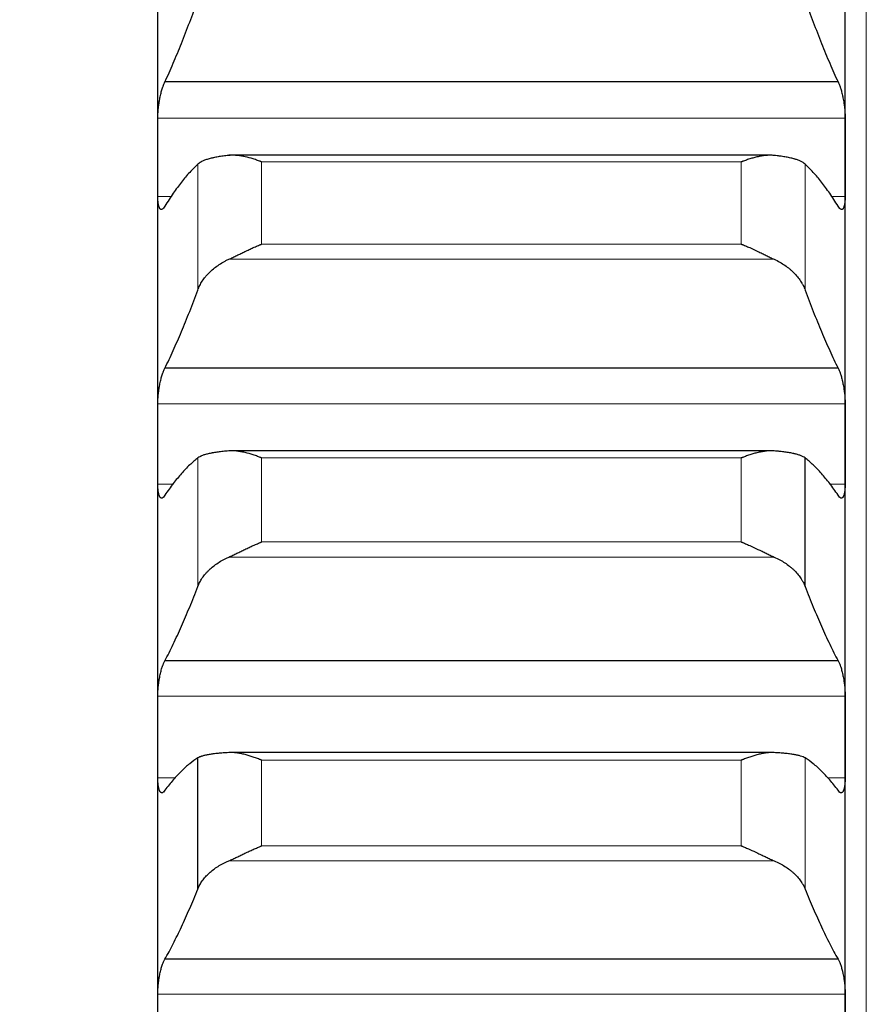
# Model space of a CAD drawing. Header units: inches. Extents: x 0 to 17820, y -10 to 12600.
# Tile 61 of 256: x 6443 to 6507, y 4596 to 4670. Entities that reach past the tile are written whole.
import ezdxf

# ---------------------------------------------------------------- set-up
doc = ezdxf.new("R2010")
doc.units = ezdxf.units.IN
doc.layers.add('1', color=7, linetype='Continuous', true_color=0xffffff)
doc.layers.add('254', color=7, linetype='Continuous', true_color=0xffffff)
doc.styles.add('latin_extended', font='simplex.shx')
doc.dimstyles.get("Standard").update_dxf_attribs({"dimtxt": 0.18, "dimasz": 0.18, "dimexe": 0.18, "dimexo": 0.0625, "dimgap": 0.09, "dimtad": 0, "dimtih": 1, "dimtoh": 1, "dimdec": 4, "dimzin": 0, "dimdsep": 46, "dimtxsty": 'Standard', "dimcen": 0.09, "dimadec": 0, "dimazin": 0, "dimtfac": 1, "dimtdec": 4, "dimtofl": 0, "dimtmove": 0, "dimatfit": 3, "dimfxl": 1, "dimtolj": 1, "dimtzin": 0, "dimarcsym": 0})

# ---------------------------------------------------------------- blocks, each defined once
blk = doc.blocks.new('_U11')
at = {"layer": '254', "color": 3, "linetype": 'Continuous', "lineweight": 13, "transparency": 16777216}
for p, q in [((1736.076, 5351.265), (961.577, 5351.265)), ((991.577, 4450.566), (991.577, 5246.265)), ((6476.743, 4345.566), (961.577, 4345.566))]:
    blk.add_line(p, q, dxfattribs=at)
at = {"layer": '254', "color": 3, "transparency": 16777216}
for points in [[(1009.077, 5246.265), (974.077, 5246.265), (991.577, 5351.265)], [(974.077, 4450.566), (1009.077, 4450.566), (991.577, 4345.566)]]:
    blk.add_solid(points, dxfattribs=at)
at = {"layer": 'Defpoints', "color": 0, "transparency": 16777216}
for p in [(991.577, 5351.265), (1766.076, 5351.265), (6506.743, 4345.566)]:
    blk.add_point(p, dxfattribs=at)
at = {"layer": '254', "color": 2, "lineweight": 13, "transparency": 16777216, "insert": (834.077, 4696.571), "char_height": 105, "attachment_point": 1, "rotation": 90, "style": 'latin_extended'}
blk.add_mtext('\\A1;\\C2;1006', dxfattribs=at)

msp = doc.modelspace()

# ---------------------------------------------------------------- linework, layer by layer
at = {"layer": '1', "color": 110, "linetype": 'Continuous', "lineweight": 13}
for p, q in [((6506.743, 4960.566), (6506.743, 4345.566)), ((6505.141, 4662.611), (6453.146, 4662.611)), ((6456.17, 4649.608), (6456.17, 4659.129)), ((6497.288, 4659.294), (6460.999, 4659.294)), ((6460.999, 4653.077), (6460.999, 4659.294)), ((6497.288, 4653.077), (6497.288, 4659.294)), ((6502.117, 4649.608), (6502.117, 4659.129)), ((6454.183, 4656.681), (6453.146, 4656.681)), ((6505.141, 4656.681), (6504.105, 4656.681)), ((6497.288, 4653.077), (6460.999, 4653.077)), ((6499.775, 4651.932), (6458.512, 4651.932)), ((6505.141, 4640.993), (6453.146, 4640.993)), ((6456.17, 4627.184), (6456.17, 4636.91)), ((6497.288, 4636.908), (6460.999, 4636.908)), ((6460.999, 4630.557), (6460.999, 4636.908)), ((6497.288, 4630.557), (6497.288, 4636.908)), ((6454.32, 4634.929), (6453.146, 4634.929)), ((6505.141, 4634.929), (6503.968, 4634.929)), ((6497.288, 4630.557), (6460.999, 4630.557)), ((6499.775, 4629.418), (6458.512, 4629.418)), ((6505.141, 4618.901), (6453.146, 4618.901)), ((6497.288, 4614.055), (6460.999, 4614.055)), ((6460.999, 4607.58), (6460.999, 4614.055)), ((6497.288, 4607.58), (6497.288, 4614.055)), ((6502.117, 4604.308), (6502.117, 4614.225)), ((6454.491, 4612.713), (6453.146, 4612.713)), ((6505.141, 4612.713), (6503.798, 4612.713)), ((6497.288, 4607.58), (6460.999, 4607.58)), ((6499.775, 4606.449), (6458.512, 4606.449)), ((6505.141, 4596.372), (6453.146, 4596.372))]:
    msp.add_line(p, q, dxfattribs=at)
at = {"layer": '1', "color": 2, "linetype": 'Continuous', "lineweight": 25}
for p, q in [((6453.143, 4659.646), (6453.143, 4680.829)), ((6505.143, 4659.646), (6505.143, 4680.829)), ((6504.606, 4665.339), (6453.681, 4665.339)), ((6453.143, 4637.961), (6453.143, 4659.646)), ((6499.454, 4659.801), (6458.512, 4659.801)), ((6505.143, 4637.961), (6505.143, 4659.646)), ((6504.606, 4643.691), (6453.681, 4643.691)), ((6453.143, 4615.807), (6453.143, 4637.961)), ((6505.143, 4615.807), (6505.143, 4637.961)), ((6499.53, 4637.45), (6458.512, 4637.45)), ((6502.117, 4627.184), (6502.117, 4636.91)), ((6504.606, 4621.565), (6453.681, 4621.565)), ((6453.143, 4593.221), (6453.143, 4615.807)), ((6505.143, 4593.221), (6505.143, 4615.807)), ((6456.17, 4604.308), (6456.17, 4614.225)), ((6499.775, 4614.633), (6458.512, 4614.633)), ((6504.606, 4598.997), (6453.681, 4598.997))]:
    msp.add_line(p, q, dxfattribs=at)
for points in [[(6453.681, 4665.339), (6453.892, 4665.795), (6454.312, 4666.739), (6454.937, 4668.245), (6455.556, 4669.842), (6455.966, 4670.968), (6456.17, 4671.546)], [(6502.117, 4671.546), (6502.321, 4670.968), (6502.731, 4669.842), (6503.35, 4668.245), (6503.975, 4666.739), (6504.395, 4665.795), (6504.606, 4665.339)], [(6453.143, 4659.646), (6453.143, 4660.634), (6453.144, 4661.623), (6453.146, 4662.611)], [(6505.141, 4662.611), (6505.143, 4661.623), (6505.143, 4660.634), (6505.143, 4659.646)], [(6453.146, 4656.681), (6453.144, 4657.67), (6453.143, 4658.658), (6453.143, 4659.646)], [(6505.143, 4659.646), (6505.143, 4658.658), (6505.143, 4657.67), (6505.141, 4656.681)], [(6456.17, 4659.129), (6455.966, 4658.94), (6455.556, 4658.524), (6454.937, 4657.788), (6454.312, 4656.939), (6453.892, 4656.298), (6453.681, 4655.959)], [(6504.606, 4655.959), (6504.395, 4656.298), (6503.975, 4656.939), (6503.35, 4657.788), (6502.731, 4658.524), (6502.321, 4658.94), (6502.117, 4659.129)], [(6453.681, 4643.691), (6453.892, 4644.121), (6454.312, 4645.013), (6454.937, 4646.445), (6455.556, 4647.972), (6455.966, 4649.052), (6456.17, 4649.608)], [(6502.117, 4649.608), (6502.321, 4649.052), (6502.731, 4647.972), (6503.35, 4646.445), (6503.975, 4645.013), (6504.395, 4644.121), (6504.606, 4643.691)], [(6453.143, 4637.961), (6453.143, 4638.971), (6453.144, 4639.982), (6453.146, 4640.993)], [(6505.141, 4640.993), (6505.143, 4639.982), (6505.143, 4638.971), (6505.143, 4637.961)], [(6453.146, 4634.929), (6453.144, 4635.939), (6453.143, 4636.95), (6453.143, 4637.961)], [(6505.143, 4637.961), (6505.143, 4636.95), (6505.143, 4635.939), (6505.141, 4634.929)], [(6456.17, 4636.91), (6455.966, 4636.752), (6455.556, 4636.397), (6454.937, 4635.751), (6454.312, 4634.991), (6453.892, 4634.408), (6453.681, 4634.098)], [(6504.606, 4634.098), (6504.395, 4634.408), (6503.975, 4634.991), (6503.35, 4635.751), (6502.731, 4636.397), (6502.321, 4636.752), (6502.117, 4636.91)], [(6453.681, 4621.565), (6453.892, 4621.968), (6454.312, 4622.808), (6454.937, 4624.164), (6455.556, 4625.617), (6455.966, 4626.65), (6456.17, 4627.184)], [(6502.117, 4627.184), (6502.321, 4626.65), (6502.731, 4625.617), (6503.35, 4624.164), (6503.975, 4622.808), (6504.395, 4621.968), (6504.606, 4621.565)], [(6453.143, 4615.807), (6453.143, 4616.839), (6453.144, 4617.87), (6453.146, 4618.901)], [(6505.141, 4618.901), (6505.143, 4617.87), (6505.143, 4616.839), (6505.143, 4615.807)], [(6453.146, 4612.713), (6453.144, 4613.744), (6453.143, 4614.776), (6453.143, 4615.807)], [(6505.143, 4615.807), (6505.143, 4614.776), (6505.143, 4613.744), (6505.141, 4612.713)], [(6456.17, 4614.225), (6455.966, 4614.098), (6455.556, 4613.805), (6454.937, 4613.25), (6454.312, 4612.58), (6453.892, 4612.056), (6453.681, 4611.775)], [(6504.606, 4611.775), (6504.395, 4612.056), (6503.975, 4612.58), (6503.35, 4613.25), (6502.731, 4613.805), (6502.321, 4614.098), (6502.117, 4614.225)], [(6453.681, 4598.997), (6453.892, 4599.373), (6454.312, 4600.158), (6454.937, 4601.436), (6455.556, 4602.814), (6455.966, 4603.799), (6456.17, 4604.308)], [(6502.117, 4604.308), (6502.321, 4603.799), (6502.731, 4602.814), (6503.35, 4601.436), (6503.975, 4600.158), (6504.395, 4599.373), (6504.606, 4598.997)], [(6453.143, 4593.221), (6453.143, 4594.271), (6453.144, 4595.322), (6453.146, 4596.372)], [(6505.141, 4596.372), (6505.143, 4595.322), (6505.143, 4594.271), (6505.143, 4593.221)]]:
    msp.add_open_spline(points, degree=3, dxfattribs=at)
for points, knots in [([(6453.146, 4662.611), (6453.146, 4662.669), (6453.148, 4662.786), (6453.156, 4662.97), (6453.165, 4663.096), (6453.173, 4663.193), (6453.176, 4663.226), (6453.182, 4663.291), (6453.185, 4663.324), (6453.203, 4663.487), (6453.22, 4663.617), (6453.244, 4663.781), (6453.25, 4663.814), (6453.258, 4663.863), (6453.26, 4663.879), (6453.266, 4663.912), (6453.28, 4663.993), (6453.306, 4664.136), (6453.332, 4664.259), (6453.359, 4664.38), (6453.373, 4664.44), (6453.417, 4664.616), (6453.448, 4664.725), (6453.495, 4664.878), (6453.512, 4664.928), (6453.536, 4664.999), (6453.545, 4665.022), (6453.562, 4665.067), (6453.57, 4665.089), (6453.612, 4665.197), (6453.646, 4665.273), (6453.681, 4665.339)], [0, 0, 0, 0, 0.0625, 0.125, 0.1875, 0.1875, 0.21875, 0.21875, 0.25, 0.25, 0.375, 0.375, 0.40625, 0.40625, 0.421875, 0.421875, 0.4375, 0.5, 0.5625, 0.5625, 0.625, 0.625, 0.75, 0.75, 0.8125, 0.8125, 0.84375, 0.84375, 0.875, 0.875, 1, 1, 1, 1]), ([(6504.606, 4665.339), (6504.64, 4665.273), (6504.675, 4665.197), (6504.725, 4665.069), (6504.741, 4665.024), (6504.766, 4664.954), (6504.774, 4664.929), (6504.791, 4664.88), (6504.799, 4664.854), (6504.839, 4664.726), (6504.869, 4664.616), (6504.913, 4664.443), (6504.927, 4664.384), (6504.947, 4664.292), (6504.954, 4664.261), (6504.967, 4664.199), (6504.973, 4664.168), (6505.005, 4664.011), (6505.027, 4663.883), (6505.052, 4663.719), (6505.057, 4663.687), (6505.066, 4663.621), (6505.07, 4663.587), (6505.083, 4663.488), (6505.091, 4663.423), (6505.112, 4663.228), (6505.122, 4663.1), (6505.131, 4662.942), (6505.133, 4662.911), (6505.136, 4662.849), (6505.137, 4662.819), (6505.14, 4662.728), (6505.141, 4662.669), (6505.141, 4662.611)], [0, 0, 0, 0, 0.125, 0.125, 0.1875, 0.1875, 0.21875, 0.21875, 0.25, 0.25, 0.375, 0.375, 0.4375, 0.4375, 0.46875, 0.46875, 0.5, 0.5, 0.625, 0.625, 0.65625, 0.65625, 0.6875, 0.6875, 0.75, 0.75, 0.875, 0.875, 0.90625, 0.90625, 0.9375, 0.9375, 1, 1, 1, 1]), ([(6458.512, 4659.786), (6458.366, 4659.771), (6458.226, 4659.754), (6457.957, 4659.718), (6457.7, 4659.679), (6457.463, 4659.633), (6457.323, 4659.603), (6457.295, 4659.597), (6457.24, 4659.584), (6457.213, 4659.578), (6457.133, 4659.558), (6457.081, 4659.545), (6456.931, 4659.503), (6456.839, 4659.475), (6456.667, 4659.414), (6456.588, 4659.382), (6456.48, 4659.332), (6456.445, 4659.315), (6456.397, 4659.289), (6456.381, 4659.28), (6456.35, 4659.262), (6456.335, 4659.253), (6456.263, 4659.207), (6456.212, 4659.169), (6456.17, 4659.129)], [0, 0, 0, 0, 0.125, 0.125, 0.25, 0.375, 0.375, 0.40625, 0.40625, 0.4375, 0.4375, 0.5, 0.5, 0.625, 0.625, 0.75, 0.75, 0.8125, 0.8125, 0.84375, 0.84375, 0.875, 0.875, 1, 1, 1, 1]), ([(6460.999, 4659.294), (6460.996, 4659.295), (6460.993, 4659.297), (6460.986, 4659.299), (6460.983, 4659.3), (6460.973, 4659.304), (6460.953, 4659.312), (6460.907, 4659.33), (6460.814, 4659.365), (6460.629, 4659.432), (6460.472, 4659.485), (6460.158, 4659.585), (6459.95, 4659.642), (6459.639, 4659.711), (6459.535, 4659.731), (6459.38, 4659.756), (6459.328, 4659.763), (6459.224, 4659.776), (6459.172, 4659.782), (6459.018, 4659.795), (6458.915, 4659.8), (6458.712, 4659.801), (6458.612, 4659.796), (6458.512, 4659.786)], [0, 0, 0, 0, 0.003906, 0.003906, 0.007813, 0.007813, 0.015625, 0.03125, 0.0625, 0.125, 0.25, 0.25, 0.5, 0.5, 0.625, 0.625, 0.6875, 0.6875, 0.75, 0.75, 0.875, 0.875, 1, 1, 1, 1]), ([(6499.775, 4659.786), (6499.675, 4659.796), (6499.575, 4659.801), (6499.374, 4659.801), (6499.273, 4659.796), (6499.069, 4659.778), (6498.966, 4659.765), (6498.76, 4659.732), (6498.655, 4659.712), (6498.446, 4659.666), (6498.341, 4659.64), (6498.131, 4659.583), (6498.026, 4659.552), (6497.816, 4659.485), (6497.71, 4659.45), (6497.552, 4659.394), (6497.473, 4659.365), (6497.38, 4659.33), (6497.334, 4659.312), (6497.314, 4659.304), (6497.301, 4659.299), (6497.294, 4659.297), (6497.288, 4659.294)], [0, 0, 0, 0, 0.125, 0.125, 0.25, 0.25, 0.375, 0.375, 0.5, 0.5, 0.625, 0.625, 0.75, 0.75, 0.875, 0.875, 0.9375, 0.96875, 0.984375, 0.992188, 0.992188, 1, 1, 1, 1]), ([(6502.117, 4659.129), (6502.075, 4659.169), (6502.025, 4659.207), (6501.91, 4659.279), (6501.781, 4659.349), (6501.623, 4659.413), (6501.494, 4659.459), (6501.449, 4659.474), (6501.379, 4659.495), (6501.355, 4659.503), (6501.306, 4659.517), (6501.282, 4659.524), (6501.157, 4659.558), (6500.945, 4659.61), (6500.71, 4659.655), (6500.463, 4659.697), (6500.334, 4659.717), (6500.164, 4659.74), (6500.13, 4659.745), (6500.06, 4659.753), (6499.956, 4659.766), (6499.848, 4659.778), (6499.775, 4659.786)], [0, 0, 0, 0, 0.125, 0.125, 0.25, 0.375, 0.375, 0.4375, 0.4375, 0.46875, 0.46875, 0.5, 0.5, 0.625, 0.75, 0.75, 0.875, 0.875, 0.90625, 0.90625, 0.9375, 1, 1, 1, 1]), ([(6453.681, 4655.959), (6453.646, 4655.895), (6453.612, 4655.842), (6453.562, 4655.78), (6453.545, 4655.762), (6453.521, 4655.74), (6453.513, 4655.733), (6453.496, 4655.721), (6453.488, 4655.716), (6453.448, 4655.694), (6453.418, 4655.689), (6453.374, 4655.7), (6453.36, 4655.706), (6453.34, 4655.721), (6453.333, 4655.727), (6453.32, 4655.74), (6453.313, 4655.747), (6453.282, 4655.788), (6453.26, 4655.832), (6453.235, 4655.902), (6453.23, 4655.917), (6453.221, 4655.948), (6453.217, 4655.965), (6453.204, 4656.016), (6453.196, 4656.053), (6453.175, 4656.171), (6453.165, 4656.26), (6453.155, 4656.384), (6453.154, 4656.409), (6453.151, 4656.461), (6453.15, 4656.487), (6453.147, 4656.568), (6453.146, 4656.624), (6453.146, 4656.681)], [0, 0, 0, 0, 0.125, 0.125, 0.1875, 0.1875, 0.21875, 0.21875, 0.25, 0.25, 0.375, 0.375, 0.4375, 0.4375, 0.46875, 0.46875, 0.5, 0.5, 0.625, 0.625, 0.65625, 0.65625, 0.6875, 0.6875, 0.75, 0.75, 0.875, 0.875, 0.90625, 0.90625, 0.9375, 0.9375, 1, 1, 1, 1]), ([(6505.141, 4656.681), (6505.141, 4656.624), (6505.139, 4656.513), (6505.131, 4656.359), (6505.122, 4656.265), (6505.114, 4656.198), (6505.111, 4656.176), (6505.105, 4656.134), (6505.101, 4656.113), (6505.084, 4656.014), (6505.067, 4655.946), (6505.042, 4655.876), (6505.037, 4655.862), (6505.029, 4655.843), (6505.027, 4655.837), (6505.021, 4655.825), (6505.007, 4655.796), (6504.98, 4655.753), (6504.955, 4655.727), (6504.928, 4655.707), (6504.913, 4655.7), (6504.87, 4655.689), (6504.839, 4655.694), (6504.791, 4655.72), (6504.775, 4655.732), (6504.75, 4655.754), (6504.742, 4655.762), (6504.725, 4655.78), (6504.717, 4655.79), (6504.675, 4655.842), (6504.64, 4655.895), (6504.606, 4655.959)], [0, 0, 0, 0, 0.0625, 0.125, 0.1875, 0.1875, 0.21875, 0.21875, 0.25, 0.25, 0.375, 0.375, 0.40625, 0.40625, 0.421875, 0.421875, 0.4375, 0.5, 0.5625, 0.5625, 0.625, 0.625, 0.75, 0.75, 0.8125, 0.8125, 0.84375, 0.84375, 0.875, 0.875, 1, 1, 1, 1]), ([(6458.512, 4651.932), (6458.612, 4651.977), (6458.712, 4652.025), (6458.913, 4652.121), (6459.014, 4652.17), (6459.218, 4652.269), (6459.321, 4652.319), (6459.527, 4652.42), (6459.632, 4652.47), (6459.841, 4652.57), (6459.946, 4652.62), (6460.156, 4652.717), (6460.261, 4652.765), (6460.471, 4652.858), (6460.576, 4652.904), (6460.735, 4652.97), (6460.814, 4653.003), (6460.907, 4653.04), (6460.953, 4653.059), (6460.973, 4653.066), (6460.986, 4653.072), (6460.993, 4653.074), (6460.999, 4653.077)], [0, 0, 0, 0, 0.125, 0.125, 0.25, 0.25, 0.375, 0.375, 0.5, 0.5, 0.625, 0.625, 0.75, 0.75, 0.875, 0.875, 0.9375, 0.96875, 0.984375, 0.992188, 0.992188, 1, 1, 1, 1]), ([(6497.288, 4653.077), (6497.291, 4653.076), (6497.294, 4653.074), (6497.301, 4653.072), (6497.304, 4653.07), (6497.314, 4653.066), (6497.334, 4653.059), (6497.38, 4653.04), (6497.473, 4653.003), (6497.552, 4652.97), (6497.71, 4652.904), (6497.815, 4652.858), (6498.129, 4652.719), (6498.337, 4652.622), (6498.648, 4652.474), (6498.752, 4652.424), (6498.907, 4652.348), (6498.959, 4652.323), (6499.063, 4652.272), (6499.114, 4652.247), (6499.269, 4652.172), (6499.372, 4652.122), (6499.575, 4652.025), (6499.675, 4651.977), (6499.775, 4651.932)], [0, 0, 0, 0, 0.003906, 0.003906, 0.007813, 0.007813, 0.015625, 0.03125, 0.0625, 0.125, 0.125, 0.25, 0.25, 0.5, 0.5, 0.625, 0.625, 0.6875, 0.6875, 0.75, 0.75, 0.875, 0.875, 1, 1, 1, 1]), ([(6456.17, 4649.608), (6456.212, 4649.724), (6456.262, 4649.839), (6456.377, 4650.064), (6456.506, 4650.287), (6456.664, 4650.502), (6456.793, 4650.66), (6456.838, 4650.712), (6456.908, 4650.79), (6456.932, 4650.816), (6456.981, 4650.867), (6457.005, 4650.892), (6457.13, 4651.017), (6457.341, 4651.21), (6457.577, 4651.388), (6457.824, 4651.558), (6457.953, 4651.639), (6458.123, 4651.735), (6458.157, 4651.754), (6458.227, 4651.792), (6458.331, 4651.847), (6458.439, 4651.899), (6458.512, 4651.932)], [0, 0, 0, 0, 0.125, 0.125, 0.25, 0.375, 0.375, 0.4375, 0.4375, 0.46875, 0.46875, 0.5, 0.5, 0.625, 0.75, 0.75, 0.875, 0.875, 0.90625, 0.90625, 0.9375, 1, 1, 1, 1]), ([(6499.775, 4651.932), (6499.921, 4651.865), (6500.061, 4651.794), (6500.33, 4651.642), (6500.587, 4651.481), (6500.823, 4651.303), (6500.964, 4651.186), (6500.992, 4651.162), (6501.047, 4651.115), (6501.074, 4651.09), (6501.154, 4651.017), (6501.206, 4650.968), (6501.356, 4650.818), (6501.448, 4650.716), (6501.62, 4650.506), (6501.699, 4650.398), (6501.807, 4650.234), (6501.841, 4650.179), (6501.89, 4650.095), (6501.906, 4650.067), (6501.937, 4650.01), (6501.952, 4649.982), (6502.024, 4649.839), (6502.075, 4649.724), (6502.117, 4649.608)], [0, 0, 0, 0, 0.125, 0.125, 0.25, 0.375, 0.375, 0.40625, 0.40625, 0.4375, 0.4375, 0.5, 0.5, 0.625, 0.625, 0.75, 0.75, 0.8125, 0.8125, 0.84375, 0.84375, 0.875, 0.875, 1, 1, 1, 1]), ([(6453.146, 4640.993), (6453.146, 4641.052), (6453.148, 4641.172), (6453.156, 4641.358), (6453.165, 4641.486), (6453.173, 4641.584), (6453.176, 4641.616), (6453.182, 4641.682), (6453.185, 4641.715), (6453.203, 4641.879), (6453.22, 4642.01), (6453.244, 4642.172), (6453.25, 4642.205), (6453.258, 4642.254), (6453.26, 4642.27), (6453.266, 4642.302), (6453.28, 4642.383), (6453.306, 4642.525), (6453.332, 4642.646), (6453.359, 4642.766), (6453.373, 4642.824), (6453.417, 4642.996), (6453.448, 4643.103), (6453.495, 4643.252), (6453.512, 4643.299), (6453.536, 4643.367), (6453.545, 4643.39), (6453.562, 4643.433), (6453.57, 4643.454), (6453.612, 4643.557), (6453.646, 4643.629), (6453.681, 4643.691)], [0, 0, 0, 0, 0.0625, 0.125, 0.1875, 0.1875, 0.21875, 0.21875, 0.25, 0.25, 0.375, 0.375, 0.40625, 0.40625, 0.421875, 0.421875, 0.4375, 0.5, 0.5625, 0.5625, 0.625, 0.625, 0.75, 0.75, 0.8125, 0.8125, 0.84375, 0.84375, 0.875, 0.875, 1, 1, 1, 1]), ([(6504.606, 4643.691), (6504.64, 4643.629), (6504.675, 4643.557), (6504.725, 4643.435), (6504.741, 4643.392), (6504.766, 4643.324), (6504.774, 4643.301), (6504.791, 4643.253), (6504.799, 4643.228), (6504.839, 4643.104), (6504.869, 4642.997), (6504.913, 4642.827), (6504.927, 4642.769), (6504.947, 4642.679), (6504.954, 4642.648), (6504.967, 4642.587), (6504.973, 4642.556), (6505.005, 4642.401), (6505.027, 4642.274), (6505.052, 4642.111), (6505.057, 4642.078), (6505.066, 4642.013), (6505.07, 4641.979), (6505.083, 4641.88), (6505.091, 4641.815), (6505.112, 4641.619), (6505.122, 4641.49), (6505.131, 4641.33), (6505.133, 4641.298), (6505.136, 4641.236), (6505.137, 4641.204), (6505.14, 4641.112), (6505.141, 4641.052), (6505.141, 4640.993)], [0, 0, 0, 0, 0.125, 0.125, 0.1875, 0.1875, 0.21875, 0.21875, 0.25, 0.25, 0.375, 0.375, 0.4375, 0.4375, 0.46875, 0.46875, 0.5, 0.5, 0.625, 0.625, 0.65625, 0.65625, 0.6875, 0.6875, 0.75, 0.75, 0.875, 0.875, 0.90625, 0.90625, 0.9375, 0.9375, 1, 1, 1, 1]), ([(6458.512, 4637.441), (6458.366, 4637.429), (6458.226, 4637.417), (6457.957, 4637.388), (6457.7, 4637.358), (6457.463, 4637.322), (6457.323, 4637.298), (6457.295, 4637.293), (6457.24, 4637.283), (6457.213, 4637.278), (6457.133, 4637.262), (6457.081, 4637.251), (6456.931, 4637.218), (6456.839, 4637.195), (6456.667, 4637.146), (6456.588, 4637.12), (6456.48, 4637.078), (6456.445, 4637.064), (6456.397, 4637.043), (6456.381, 4637.035), (6456.35, 4637.021), (6456.335, 4637.013), (6456.263, 4636.975), (6456.212, 4636.943), (6456.17, 4636.91)], [0, 0, 0, 0, 0.125, 0.125, 0.25, 0.375, 0.375, 0.40625, 0.40625, 0.4375, 0.4375, 0.5, 0.5, 0.625, 0.625, 0.75, 0.75, 0.8125, 0.8125, 0.84375, 0.84375, 0.875, 0.875, 1, 1, 1, 1]), ([(6460.999, 4636.908), (6460.996, 4636.909), (6460.993, 4636.911), (6460.986, 4636.913), (6460.983, 4636.914), (6460.973, 4636.918), (6460.953, 4636.926), (6460.907, 4636.945), (6460.814, 4636.98), (6460.629, 4637.05), (6460.472, 4637.105), (6460.158, 4637.208), (6459.95, 4637.268), (6459.639, 4637.342), (6459.535, 4637.364), (6459.38, 4637.392), (6459.328, 4637.4), (6459.224, 4637.416), (6459.172, 4637.422), (6459.018, 4637.439), (6458.915, 4637.446), (6458.712, 4637.451), (6458.612, 4637.449), (6458.512, 4637.441)], [0, 0, 0, 0, 0.003906, 0.003906, 0.007813, 0.007813, 0.015625, 0.03125, 0.0625, 0.125, 0.25, 0.25, 0.5, 0.5, 0.625, 0.625, 0.6875, 0.6875, 0.75, 0.75, 0.875, 0.875, 1, 1, 1, 1]), ([(6499.775, 4637.441), (6499.675, 4637.449), (6499.575, 4637.451), (6499.374, 4637.447), (6499.273, 4637.439), (6499.069, 4637.417), (6498.966, 4637.402), (6498.76, 4637.366), (6498.655, 4637.344), (6498.446, 4637.294), (6498.341, 4637.267), (6498.131, 4637.207), (6498.026, 4637.174), (6497.816, 4637.105), (6497.71, 4637.068), (6497.552, 4637.01), (6497.473, 4636.98), (6497.38, 4636.944), (6497.334, 4636.926), (6497.314, 4636.918), (6497.301, 4636.913), (6497.294, 4636.911), (6497.288, 4636.908)], [0, 0, 0, 0, 0.125, 0.125, 0.25, 0.25, 0.375, 0.375, 0.5, 0.5, 0.625, 0.625, 0.75, 0.75, 0.875, 0.875, 0.9375, 0.96875, 0.984375, 0.992187, 0.992187, 1, 1, 1, 1]), ([(6502.117, 4636.91), (6502.075, 4636.943), (6502.025, 4636.975), (6501.91, 4637.035), (6501.781, 4637.092), (6501.623, 4637.145), (6501.494, 4637.182), (6501.449, 4637.194), (6501.379, 4637.212), (6501.355, 4637.217), (6501.306, 4637.229), (6501.282, 4637.235), (6501.157, 4637.262), (6500.945, 4637.303), (6500.71, 4637.339), (6500.463, 4637.372), (6500.334, 4637.388), (6500.164, 4637.406), (6500.13, 4637.409), (6500.06, 4637.416), (6499.956, 4637.426), (6499.848, 4637.435), (6499.775, 4637.441)], [0, 0, 0, 0, 0.125, 0.125, 0.25, 0.375, 0.375, 0.4375, 0.4375, 0.46875, 0.46875, 0.5, 0.5, 0.625, 0.75, 0.75, 0.875, 0.875, 0.90625, 0.90625, 0.9375, 1, 1, 1, 1]), ([(6453.681, 4634.098), (6453.646, 4634.038), (6453.612, 4633.99), (6453.562, 4633.936), (6453.545, 4633.92), (6453.521, 4633.902), (6453.513, 4633.896), (6453.496, 4633.887), (6453.488, 4633.883), (6453.448, 4633.867), (6453.418, 4633.867), (6453.374, 4633.886), (6453.36, 4633.895), (6453.34, 4633.914), (6453.333, 4633.921), (6453.32, 4633.936), (6453.313, 4633.945), (6453.282, 4633.992), (6453.26, 4634.041), (6453.235, 4634.117), (6453.23, 4634.133), (6453.221, 4634.167), (6453.217, 4634.184), (6453.204, 4634.239), (6453.196, 4634.278), (6453.175, 4634.402), (6453.165, 4634.494), (6453.155, 4634.623), (6453.154, 4634.649), (6453.151, 4634.703), (6453.15, 4634.73), (6453.147, 4634.813), (6453.146, 4634.87), (6453.146, 4634.929)], [0, 0, 0, 0, 0.125, 0.125, 0.1875, 0.1875, 0.21875, 0.21875, 0.25, 0.25, 0.375, 0.375, 0.4375, 0.4375, 0.46875, 0.46875, 0.5, 0.5, 0.625, 0.625, 0.65625, 0.65625, 0.6875, 0.6875, 0.75, 0.75, 0.875, 0.875, 0.90625, 0.90625, 0.9375, 0.9375, 1, 1, 1, 1]), ([(6505.141, 4634.929), (6505.141, 4634.87), (6505.139, 4634.756), (6505.131, 4634.598), (6505.122, 4634.5), (6505.114, 4634.43), (6505.111, 4634.407), (6505.105, 4634.362), (6505.101, 4634.341), (6505.084, 4634.237), (6505.067, 4634.165), (6505.042, 4634.088), (6505.037, 4634.073), (6505.029, 4634.052), (6505.027, 4634.046), (6505.021, 4634.032), (6505.007, 4634), (6504.98, 4633.952), (6504.955, 4633.921), (6504.928, 4633.896), (6504.913, 4633.886), (6504.87, 4633.867), (6504.839, 4633.867), (6504.791, 4633.886), (6504.775, 4633.895), (6504.75, 4633.914), (6504.742, 4633.92), (6504.725, 4633.936), (6504.717, 4633.944), (6504.675, 4633.99), (6504.64, 4634.038), (6504.606, 4634.098)], [0, 0, 0, 0, 0.0625, 0.125, 0.1875, 0.1875, 0.21875, 0.21875, 0.25, 0.25, 0.375, 0.375, 0.40625, 0.40625, 0.421875, 0.421875, 0.4375, 0.5, 0.5625, 0.5625, 0.625, 0.625, 0.75, 0.75, 0.8125, 0.8125, 0.84375, 0.84375, 0.875, 0.875, 1, 1, 1, 1]), ([(6458.512, 4629.418), (6458.612, 4629.461), (6458.712, 4629.507), (6458.913, 4629.601), (6459.014, 4629.649), (6459.218, 4629.747), (6459.321, 4629.796), (6459.527, 4629.896), (6459.632, 4629.946), (6459.841, 4630.045), (6459.946, 4630.095), (6460.156, 4630.192), (6460.261, 4630.24), (6460.471, 4630.334), (6460.576, 4630.38), (6460.735, 4630.448), (6460.814, 4630.481), (6460.907, 4630.519), (6460.953, 4630.538), (6460.973, 4630.546), (6460.986, 4630.551), (6460.993, 4630.554), (6460.999, 4630.557)], [0, 0, 0, 0, 0.125, 0.125, 0.25, 0.25, 0.375, 0.375, 0.5, 0.5, 0.625, 0.625, 0.75, 0.75, 0.875, 0.875, 0.9375, 0.96875, 0.984375, 0.992187, 0.992187, 1, 1, 1, 1]), ([(6497.288, 4630.557), (6497.291, 4630.555), (6497.294, 4630.554), (6497.301, 4630.551), (6497.304, 4630.55), (6497.314, 4630.546), (6497.334, 4630.538), (6497.38, 4630.519), (6497.473, 4630.481), (6497.552, 4630.448), (6497.71, 4630.38), (6497.815, 4630.335), (6498.129, 4630.194), (6498.337, 4630.097), (6498.648, 4629.949), (6498.752, 4629.899), (6498.907, 4629.825), (6498.959, 4629.8), (6499.063, 4629.75), (6499.114, 4629.725), (6499.269, 4629.651), (6499.372, 4629.602), (6499.575, 4629.508), (6499.675, 4629.462), (6499.775, 4629.418)], [0, 0, 0, 0, 0.003906, 0.003906, 0.007813, 0.007813, 0.015625, 0.03125, 0.0625, 0.125, 0.125, 0.25, 0.25, 0.5, 0.5, 0.625, 0.625, 0.6875, 0.6875, 0.75, 0.75, 0.875, 0.875, 1, 1, 1, 1]), ([(6456.17, 4627.184), (6456.212, 4627.295), (6456.262, 4627.405), (6456.377, 4627.621), (6456.506, 4627.834), (6456.664, 4628.041), (6456.793, 4628.193), (6456.838, 4628.244), (6456.908, 4628.318), (6456.932, 4628.343), (6456.981, 4628.392), (6457.005, 4628.416), (6457.13, 4628.537), (6457.341, 4628.722), (6457.577, 4628.894), (6457.824, 4629.057), (6457.953, 4629.136), (6458.123, 4629.228), (6458.157, 4629.246), (6458.227, 4629.282), (6458.331, 4629.335), (6458.439, 4629.385), (6458.512, 4629.418)], [0, 0, 0, 0, 0.125, 0.125, 0.25, 0.375, 0.375, 0.4375, 0.4375, 0.46875, 0.46875, 0.5, 0.5, 0.625, 0.75, 0.75, 0.875, 0.875, 0.90625, 0.90625, 0.9375, 1, 1, 1, 1]), ([(6499.775, 4629.418), (6499.921, 4629.353), (6500.061, 4629.284), (6500.33, 4629.138), (6500.587, 4628.983), (6500.823, 4628.811), (6500.964, 4628.699), (6500.992, 4628.676), (6501.047, 4628.631), (6501.074, 4628.607), (6501.154, 4628.537), (6501.206, 4628.49), (6501.356, 4628.345), (6501.448, 4628.247), (6501.62, 4628.045), (6501.699, 4627.942), (6501.807, 4627.784), (6501.841, 4627.731), (6501.89, 4627.65), (6501.906, 4627.623), (6501.937, 4627.569), (6501.952, 4627.542), (6502.024, 4627.405), (6502.075, 4627.295), (6502.117, 4627.184)], [0, 0, 0, 0, 0.125, 0.125, 0.25, 0.375, 0.375, 0.40625, 0.40625, 0.4375, 0.4375, 0.5, 0.5, 0.625, 0.625, 0.75, 0.75, 0.8125, 0.8125, 0.84375, 0.84375, 0.875, 0.875, 1, 1, 1, 1]), ([(6453.146, 4618.901), (6453.146, 4618.962), (6453.148, 4619.084), (6453.156, 4619.272), (6453.165, 4619.402), (6453.173, 4619.5), (6453.176, 4619.533), (6453.182, 4619.599), (6453.185, 4619.632), (6453.203, 4619.796), (6453.22, 4619.927), (6453.244, 4620.089), (6453.25, 4620.121), (6453.258, 4620.17), (6453.26, 4620.186), (6453.266, 4620.218), (6453.28, 4620.298), (6453.306, 4620.438), (6453.332, 4620.558), (6453.359, 4620.675), (6453.373, 4620.733), (6453.417, 4620.901), (6453.448, 4621.005), (6453.495, 4621.148), (6453.512, 4621.194), (6453.536, 4621.26), (6453.545, 4621.281), (6453.562, 4621.322), (6453.57, 4621.343), (6453.612, 4621.44), (6453.646, 4621.508), (6453.681, 4621.565)], [0, 0, 0, 0, 0.0625, 0.125, 0.1875, 0.1875, 0.21875, 0.21875, 0.25, 0.25, 0.375, 0.375, 0.40625, 0.40625, 0.421875, 0.421875, 0.4375, 0.5, 0.5625, 0.5625, 0.625, 0.625, 0.75, 0.75, 0.8125, 0.8125, 0.84375, 0.84375, 0.875, 0.875, 1, 1, 1, 1]), ([(6504.606, 4621.565), (6504.64, 4621.508), (6504.675, 4621.44), (6504.725, 4621.324), (6504.741, 4621.283), (6504.766, 4621.218), (6504.774, 4621.196), (6504.791, 4621.149), (6504.799, 4621.126), (6504.839, 4621.005), (6504.869, 4620.902), (6504.913, 4620.736), (6504.927, 4620.678), (6504.947, 4620.59), (6504.954, 4620.56), (6504.967, 4620.499), (6504.973, 4620.469), (6505.005, 4620.316), (6505.027, 4620.19), (6505.052, 4620.028), (6505.057, 4619.995), (6505.066, 4619.93), (6505.07, 4619.897), (6505.083, 4619.798), (6505.091, 4619.732), (6505.112, 4619.535), (6505.122, 4619.406), (6505.131, 4619.244), (6505.133, 4619.212), (6505.136, 4619.148), (6505.137, 4619.117), (6505.14, 4619.023), (6505.141, 4618.962), (6505.141, 4618.901)], [0, 0, 0, 0, 0.125, 0.125, 0.1875, 0.1875, 0.21875, 0.21875, 0.25, 0.25, 0.375, 0.375, 0.4375, 0.4375, 0.46875, 0.46875, 0.5, 0.5, 0.625, 0.625, 0.65625, 0.65625, 0.6875, 0.6875, 0.75, 0.75, 0.875, 0.875, 0.90625, 0.90625, 0.9375, 0.9375, 1, 1, 1, 1]), ([(6458.512, 4614.629), (6458.366, 4614.621), (6458.226, 4614.612), (6457.957, 4614.592), (6457.7, 4614.57), (6457.463, 4614.543), (6457.323, 4614.526), (6457.295, 4614.522), (6457.24, 4614.514), (6457.213, 4614.511), (6457.133, 4614.499), (6457.081, 4614.491), (6456.931, 4614.466), (6456.839, 4614.448), (6456.667, 4614.41), (6456.588, 4614.39), (6456.48, 4614.358), (6456.445, 4614.347), (6456.397, 4614.33), (6456.381, 4614.324), (6456.35, 4614.313), (6456.335, 4614.307), (6456.263, 4614.277), (6456.212, 4614.251), (6456.17, 4614.225)], [0, 0, 0, 0, 0.125, 0.125, 0.25, 0.375, 0.375, 0.40625, 0.40625, 0.4375, 0.4375, 0.5, 0.5, 0.625, 0.625, 0.75, 0.75, 0.8125, 0.8125, 0.84375, 0.84375, 0.875, 0.875, 1, 1, 1, 1]), ([(6460.999, 4614.055), (6460.996, 4614.057), (6460.993, 4614.058), (6460.986, 4614.061), (6460.983, 4614.062), (6460.973, 4614.066), (6460.953, 4614.074), (6460.907, 4614.093), (6460.814, 4614.129), (6460.629, 4614.2), (6460.472, 4614.257), (6460.158, 4614.364), (6459.95, 4614.428), (6459.639, 4614.507), (6459.535, 4614.53), (6459.38, 4614.561), (6459.328, 4614.571), (6459.224, 4614.588), (6459.172, 4614.596), (6459.018, 4614.616), (6458.915, 4614.625), (6458.712, 4614.635), (6458.612, 4614.635), (6458.512, 4614.629)], [0, 0, 0, 0, 0.003906, 0.003906, 0.007812, 0.007812, 0.015625, 0.03125, 0.0625, 0.125, 0.25, 0.25, 0.5, 0.5, 0.625, 0.625, 0.6875, 0.6875, 0.75, 0.75, 0.875, 0.875, 1, 1, 1, 1]), ([(6499.775, 4614.629), (6499.675, 4614.635), (6499.575, 4614.635), (6499.374, 4614.625), (6499.273, 4614.616), (6499.069, 4614.59), (6498.966, 4614.573), (6498.76, 4614.532), (6498.655, 4614.509), (6498.446, 4614.455), (6498.341, 4614.426), (6498.131, 4614.363), (6498.026, 4614.329), (6497.816, 4614.257), (6497.71, 4614.219), (6497.552, 4614.16), (6497.473, 4614.129), (6497.38, 4614.093), (6497.334, 4614.074), (6497.314, 4614.066), (6497.301, 4614.061), (6497.294, 4614.058), (6497.288, 4614.055)], [0, 0, 0, 0, 0.125, 0.125, 0.25, 0.25, 0.375, 0.375, 0.5, 0.5, 0.625, 0.625, 0.75, 0.75, 0.875, 0.875, 0.9375, 0.96875, 0.984375, 0.992187, 0.992187, 1, 1, 1, 1]), ([(6502.117, 4614.225), (6502.075, 4614.251), (6502.025, 4614.276), (6501.91, 4614.324), (6501.781, 4614.369), (6501.623, 4614.41), (6501.494, 4614.438), (6501.449, 4614.447), (6501.379, 4614.461), (6501.355, 4614.465), (6501.306, 4614.474), (6501.282, 4614.478), (6501.157, 4614.499), (6500.945, 4614.53), (6500.71, 4614.556), (6500.463, 4614.58), (6500.334, 4614.591), (6500.164, 4614.604), (6500.13, 4614.607), (6500.06, 4614.611), (6499.956, 4614.618), (6499.848, 4614.625), (6499.775, 4614.629)], [0, 0, 0, 0, 0.125, 0.125, 0.25, 0.375, 0.375, 0.4375, 0.4375, 0.46875, 0.46875, 0.5, 0.5, 0.625, 0.75, 0.75, 0.875, 0.875, 0.90625, 0.90625, 0.9375, 1, 1, 1, 1]), ([(6453.681, 4611.775), (6453.646, 4611.72), (6453.612, 4611.677), (6453.562, 4611.63), (6453.545, 4611.617), (6453.521, 4611.602), (6453.513, 4611.598), (6453.496, 4611.591), (6453.488, 4611.588), (6453.448, 4611.579), (6453.418, 4611.584), (6453.374, 4611.61), (6453.36, 4611.622), (6453.34, 4611.645), (6453.333, 4611.653), (6453.32, 4611.671), (6453.313, 4611.681), (6453.282, 4611.734), (6453.26, 4611.787), (6453.235, 4611.87), (6453.23, 4611.887), (6453.221, 4611.922), (6453.217, 4611.941), (6453.204, 4611.999), (6453.196, 4612.04), (6453.175, 4612.17), (6453.165, 4612.267), (6453.155, 4612.399), (6453.154, 4612.426), (6453.151, 4612.481), (6453.15, 4612.509), (6453.147, 4612.594), (6453.146, 4612.653), (6453.146, 4612.713)], [0, 0, 0, 0, 0.125, 0.125, 0.1875, 0.1875, 0.21875, 0.21875, 0.25, 0.25, 0.375, 0.375, 0.4375, 0.4375, 0.46875, 0.46875, 0.5, 0.5, 0.625, 0.625, 0.65625, 0.65625, 0.6875, 0.6875, 0.75, 0.75, 0.875, 0.875, 0.90625, 0.90625, 0.9375, 0.9375, 1, 1, 1, 1]), ([(6505.141, 4612.713), (6505.141, 4612.653), (6505.139, 4612.536), (6505.131, 4612.373), (6505.122, 4612.272), (6505.114, 4612.199), (6505.111, 4612.175), (6505.105, 4612.129), (6505.101, 4612.107), (6505.084, 4611.997), (6505.067, 4611.921), (6505.042, 4611.839), (6505.037, 4611.823), (6505.029, 4611.8), (6505.027, 4611.793), (6505.021, 4611.778), (6505.007, 4611.743), (6504.98, 4611.689), (6504.955, 4611.653), (6504.928, 4611.623), (6504.913, 4611.611), (6504.87, 4611.584), (6504.839, 4611.579), (6504.791, 4611.59), (6504.775, 4611.597), (6504.75, 4611.611), (6504.742, 4611.617), (6504.725, 4611.63), (6504.717, 4611.637), (6504.675, 4611.677), (6504.64, 4611.72), (6504.606, 4611.775)], [0, 0, 0, 0, 0.0625, 0.125, 0.1875, 0.1875, 0.21875, 0.21875, 0.25, 0.25, 0.375, 0.375, 0.40625, 0.40625, 0.421875, 0.421875, 0.4375, 0.5, 0.5625, 0.5625, 0.625, 0.625, 0.75, 0.75, 0.8125, 0.8125, 0.84375, 0.84375, 0.875, 0.875, 1, 1, 1, 1]), ([(6458.512, 4606.449), (6458.612, 4606.491), (6458.712, 4606.535), (6458.913, 4606.627), (6459.014, 4606.674), (6459.218, 4606.769), (6459.321, 4606.818), (6459.527, 4606.916), (6459.632, 4606.966), (6459.841, 4607.065), (6459.946, 4607.114), (6460.156, 4607.212), (6460.261, 4607.26), (6460.471, 4607.355), (6460.576, 4607.401), (6460.735, 4607.469), (6460.814, 4607.503), (6460.907, 4607.542), (6460.953, 4607.561), (6460.973, 4607.569), (6460.986, 4607.575), (6460.993, 4607.577), (6460.999, 4607.58)], [0, 0, 0, 0, 0.125, 0.125, 0.25, 0.25, 0.375, 0.375, 0.5, 0.5, 0.625, 0.625, 0.75, 0.75, 0.875, 0.875, 0.9375, 0.96875, 0.984375, 0.992187, 0.992187, 1, 1, 1, 1]), ([(6497.288, 4607.58), (6497.291, 4607.579), (6497.294, 4607.577), (6497.301, 4607.575), (6497.304, 4607.573), (6497.314, 4607.569), (6497.334, 4607.561), (6497.38, 4607.542), (6497.473, 4607.503), (6497.552, 4607.469), (6497.71, 4607.401), (6497.815, 4607.355), (6498.129, 4607.213), (6498.337, 4607.116), (6498.648, 4606.969), (6498.752, 4606.92), (6498.907, 4606.846), (6498.959, 4606.822), (6499.063, 4606.772), (6499.114, 4606.748), (6499.269, 4606.675), (6499.372, 4606.628), (6499.575, 4606.536), (6499.675, 4606.491), (6499.775, 4606.449)], [0, 0, 0, 0, 0.003906, 0.003906, 0.007812, 0.007812, 0.015625, 0.03125, 0.0625, 0.125, 0.125, 0.25, 0.25, 0.5, 0.5, 0.625, 0.625, 0.6875, 0.6875, 0.75, 0.75, 0.875, 0.875, 1, 1, 1, 1]), ([(6456.17, 4604.308), (6456.212, 4604.414), (6456.262, 4604.519), (6456.377, 4604.726), (6456.506, 4604.93), (6456.664, 4605.128), (6456.793, 4605.274), (6456.838, 4605.322), (6456.908, 4605.394), (6456.932, 4605.418), (6456.981, 4605.465), (6457.005, 4605.488), (6457.13, 4605.603), (6457.341, 4605.781), (6457.577, 4605.946), (6457.824, 4606.103), (6457.953, 4606.178), (6458.123, 4606.267), (6458.157, 4606.284), (6458.227, 4606.319), (6458.331, 4606.37), (6458.439, 4606.418), (6458.512, 4606.449)], [0, 0, 0, 0, 0.125, 0.125, 0.25, 0.375, 0.375, 0.4375, 0.4375, 0.46875, 0.46875, 0.5, 0.5, 0.625, 0.75, 0.75, 0.875, 0.875, 0.90625, 0.90625, 0.9375, 1, 1, 1, 1]), ([(6499.775, 4606.449), (6499.921, 4606.387), (6500.061, 4606.321), (6500.33, 4606.18), (6500.587, 4606.031), (6500.823, 4605.867), (6500.964, 4605.759), (6500.992, 4605.737), (6501.047, 4605.693), (6501.074, 4605.671), (6501.154, 4605.603), (6501.206, 4605.558), (6501.356, 4605.42), (6501.448, 4605.325), (6501.62, 4605.132), (6501.699, 4605.033), (6501.807, 4604.882), (6501.841, 4604.831), (6501.89, 4604.754), (6501.906, 4604.729), (6501.937, 4604.677), (6501.952, 4604.651), (6502.024, 4604.52), (6502.075, 4604.414), (6502.117, 4604.308)], [0, 0, 0, 0, 0.125, 0.125, 0.25, 0.375, 0.375, 0.40625, 0.40625, 0.4375, 0.4375, 0.5, 0.5, 0.625, 0.625, 0.75, 0.75, 0.8125, 0.8125, 0.84375, 0.84375, 0.875, 0.875, 1, 1, 1, 1]), ([(6453.146, 4596.372), (6453.146, 4596.434), (6453.148, 4596.558), (6453.156, 4596.749), (6453.165, 4596.879), (6453.173, 4596.978), (6453.176, 4597.011), (6453.182, 4597.077), (6453.185, 4597.11), (6453.203, 4597.275), (6453.22, 4597.405), (6453.244, 4597.566), (6453.25, 4597.598), (6453.258, 4597.646), (6453.26, 4597.662), (6453.266, 4597.694), (6453.28, 4597.773), (6453.306, 4597.912), (6453.332, 4598.029), (6453.359, 4598.144), (6453.373, 4598.2), (6453.417, 4598.364), (6453.448, 4598.465), (6453.495, 4598.603), (6453.512, 4598.647), (6453.536, 4598.71), (6453.545, 4598.73), (6453.562, 4598.77), (6453.57, 4598.789), (6453.612, 4598.881), (6453.646, 4598.945), (6453.681, 4598.997)], [0, 0, 0, 0, 0.0625, 0.125, 0.1875, 0.1875, 0.21875, 0.21875, 0.25, 0.25, 0.375, 0.375, 0.40625, 0.40625, 0.421875, 0.421875, 0.4375, 0.5, 0.5625, 0.5625, 0.625, 0.625, 0.75, 0.75, 0.8125, 0.8125, 0.84375, 0.84375, 0.875, 0.875, 1, 1, 1, 1]), ([(6504.606, 4598.997), (6504.64, 4598.945), (6504.675, 4598.882), (6504.725, 4598.772), (6504.741, 4598.733), (6504.766, 4598.67), (6504.774, 4598.649), (6504.791, 4598.605), (6504.799, 4598.582), (6504.839, 4598.466), (6504.869, 4598.365), (6504.913, 4598.203), (6504.927, 4598.147), (6504.947, 4598.06), (6504.954, 4598.031), (6504.967, 4597.972), (6504.973, 4597.942), (6505.005, 4597.791), (6505.027, 4597.666), (6505.052, 4597.505), (6505.057, 4597.473), (6505.066, 4597.408), (6505.07, 4597.375), (6505.083, 4597.276), (6505.091, 4597.21), (6505.112, 4597.014), (6505.122, 4596.883), (6505.131, 4596.72), (6505.133, 4596.688), (6505.136, 4596.623), (6505.137, 4596.591), (6505.14, 4596.496), (6505.141, 4596.434), (6505.141, 4596.372)], [0, 0, 0, 0, 0.125, 0.125, 0.1875, 0.1875, 0.21875, 0.21875, 0.25, 0.25, 0.375, 0.375, 0.4375, 0.4375, 0.46875, 0.46875, 0.5, 0.5, 0.625, 0.625, 0.65625, 0.65625, 0.6875, 0.6875, 0.75, 0.75, 0.875, 0.875, 0.90625, 0.90625, 0.9375, 0.9375, 1, 1, 1, 1])]:
    msp.add_open_spline(points, degree=3, knots=knots, dxfattribs=at)

# ---------------------------------------------------------------- dimensions: what is measured, and where the dimension line sits
at = {"layer": '254', "color": 2, "linetype": 'Continuous', "lineweight": 13}
dim = msp.add_linear_dim(base=(991.577, 5351.265), p1=(6506.743, 4345.566), p2=(1766.076, 5351.265), angle=90, text='\\C2;1006', dimstyle='Standard', override={"dimscale": 30, "dimtxt": 3.5, "dimasz": 3.5, "dimexe": 1, "dimexo": 1, "dimgap": 1.75, "dimtad": 1, "dimtih": 0, "dimtoh": 0, "dimdec": 0, "dimlfac": 0.033333, "dimzin": 8, "dimdsep": 46, "dimlunit": 2, "dimpost": '', "dimtxsty": 'latin_extended', "dimsah": 1, "dimse1": 0, "dimse2": 0, "dimsd1": 0, "dimsd2": 0, "dimclrd": 3, "dimclre": 3, "dimclrt": 2, "dimtol": 0, "dimtm": -0.1, "dimtfac": 0.714286, "dimtdec": 3, "dimtofl": 1, "dimtmove": 0, "dimtzin": 8, "dimlwd": 13, "dimlwe": 13}, dxfattribs=at)
dim.commit()
dim.dimension.update_dxf_attribs({"geometry": '_U11', "text_midpoint": (991.577, 4869.071), "dimtype": 160})

doc.saveas('drawing.dxf')
